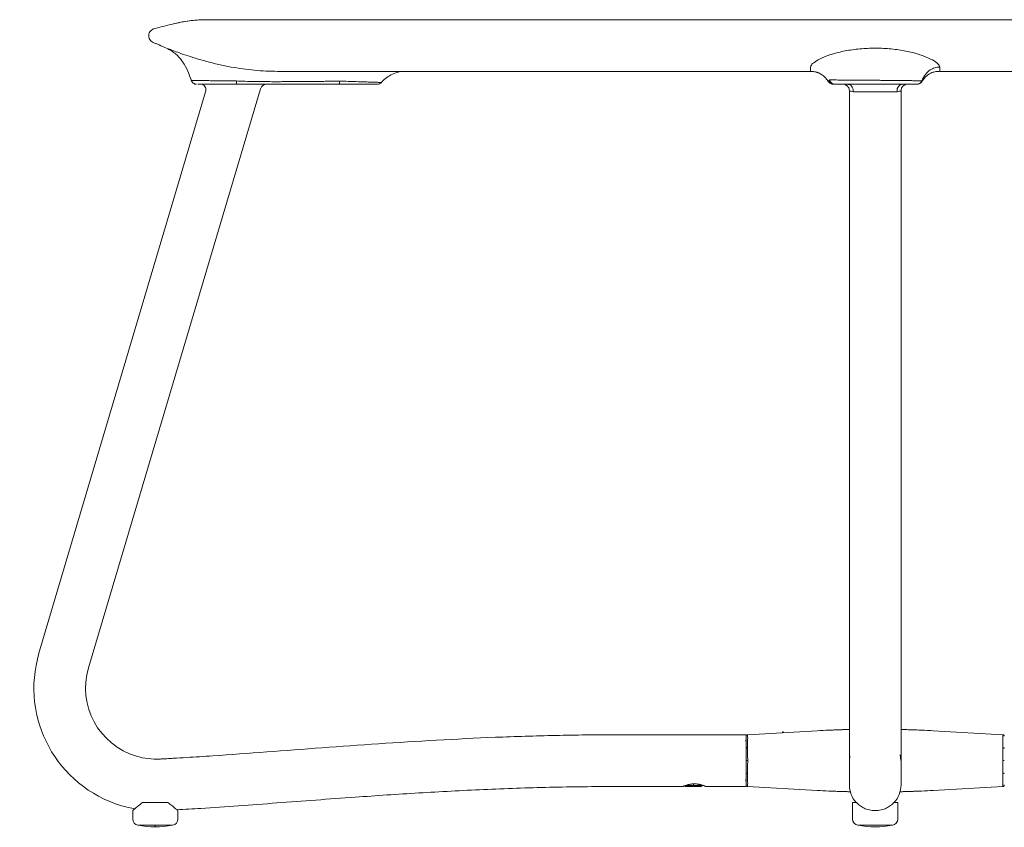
# Model space of a CAD drawing. Extents: x 12 to 119, y 751 to 831.
# Tile 2 of 5: x 12 to 42, y 805 to 830. Entities that reach past the tile are written whole.
import ezdxf

# ---------------------------------------------------------------- set-up
doc = ezdxf.new("R2010")
doc.units = 0
doc.header["$MEASUREMENT"] = 0
doc.layers.get('0').update_dxf_attribs({"lineweight": 0})

msp = doc.modelspace()

# ---------------------------------------------------------------- linework, layer by layer
at = {"color": 18, "lineweight": 9, "true_color": 0x000000}
for p, q in [((17.039, 828.623), (17.036, 828.622)), ((22.176, 828.5), (21.64, 828.5)), ((39.661, 828.58), (39.661, 828.58)), ((12.313, 810.878), (17.475, 828.262)), ((13.846, 810.422), (19.172, 828.357)), ((37.415, 828.3), (37.415, 806.796)), ((39.015, 806.796), (39.015, 828.3)), ((34.215, 808.35), (30.215, 808.35)), ((34.215, 806.75), (34.215, 808.35)), ((34.262, 808.353), (36.415, 808.474)), ((35.346, 808.441), (35.345, 808.414)), ((35.346, 808.441), (35.346, 808.414)), ((35.364, 808.441), (35.346, 808.441)), ((35.364, 808.441), (35.364, 808.415)), ((35.367, 808.433), (35.367, 808.415)), ((42.167, 808.353), (40.015, 808.474)), ((37.415, 807.55), (37.434, 807.699)), ((38.991, 807.733), (39.014, 807.55)), ((34.265, 807.55), (34.215, 807.55)), ((42.215, 807.55), (42.164, 807.55)), ((32.265, 806.75), (30.215, 806.75)), ((32.309, 806.768), (32.34, 806.75)), ((32.829, 806.75), (32.34, 806.75)), ((32.885, 806.782), (32.343, 806.782)), ((32.585, 806.829), (32.585, 806.75)), ((32.829, 806.75), (32.885, 806.782)), ((34.215, 806.75), (32.965, 806.75)), ((34.262, 806.747), (36.415, 806.626)), ((42.167, 806.747), (40.015, 806.626)), ((16.305, 806.25), (15.524, 806.25)), ((37.515, 806.25), (37.515, 805.745)), ((37.634, 806.25), (37.515, 806.25)), ((38.915, 806.25), (38.796, 806.25)), ((38.915, 805.745), (38.915, 806.25)), ((15.215, 805.745), (15.215, 806)), ((16.615, 805.745), (16.615, 806)), ((37.965, 806.036), (37.971, 806.034)), ((15.379, 805.548), (16.45, 805.548)), ((15.915, 805.548), (15.915, 805.5)), ((37.679, 805.548), (38.75, 805.548))]:
    msp.add_line(p, q, dxfattribs=at)
for points in [[(36.767, 828.579), (36.767, 828.579), (36.768, 828.58)], [(36.768, 828.58), (36.768, 828.581), (36.769, 828.582)], [(36.769, 828.582), (36.769, 828.583), (36.769, 828.583)], [(36.782, 828.609), (36.782, 828.609), (36.783, 828.61)], [(36.783, 828.61), (36.783, 828.611), (36.783, 828.611)], [(36.8, 828.632), (36.801, 828.633), (36.802, 828.634)], [(36.802, 828.634), (36.803, 828.635), (36.804, 828.636)], [(36.962, 828.5), (36.954, 828.5), (36.946, 828.5)], [(39.662, 828.58), (39.662, 828.58), (39.661, 828.58)], [(39.661, 828.579), (39.661, 828.58), (39.662, 828.58)], [(39.662, 828.579), (39.662, 828.579), (39.661, 828.58)], [(39.662, 828.58), (39.662, 828.58), (39.662, 828.579)], [(35.367, 808.433), (35.365, 808.438), (35.364, 808.441)]]:
    msp.add_lwpolyline(points, dxfattribs=at)
for points, knots in [([(16.265, 829.617), (16.187, 829.651), (16.11, 829.685), (16.032, 829.718), (16.017, 829.725), (16.002, 829.731), (15.987, 829.738), (15.971, 829.745), (15.956, 829.751), (15.941, 829.758), (15.926, 829.764), (15.91, 829.771), (15.895, 829.778), (15.88, 829.784), (15.864, 829.79), (15.849, 829.797), (15.829, 829.807), (15.809, 829.819), (15.792, 829.833), (15.774, 829.849), (15.758, 829.867), (15.746, 829.888), (15.734, 829.908), (15.725, 829.931), (15.719, 829.954), (15.714, 829.976), (15.713, 829.999), (15.715, 830.022), (15.716, 830.044), (15.722, 830.067), (15.73, 830.088), (15.739, 830.11), (15.752, 830.131), (15.767, 830.149), (15.784, 830.169), (15.805, 830.187), (15.828, 830.2), (15.838, 830.205), (15.848, 830.21), (15.859, 830.214), (15.863, 830.216), (15.868, 830.217), (15.873, 830.219), (15.875, 830.219), (15.877, 830.22), (15.879, 830.221), (15.88, 830.221), (15.88, 830.221), (15.881, 830.221), (15.882, 830.221), (15.882, 830.222), (15.882, 830.222), (15.883, 830.222), (15.883, 830.222), (15.883, 830.222), (15.883, 830.222), (15.883, 830.222), (15.883, 830.222), (15.883, 830.222), (15.883, 830.222), (15.883, 830.222), (15.883, 830.222), (15.883, 830.222), (15.883, 830.222), (15.883, 830.222), (15.883, 830.222), (15.883, 830.222), (16.07, 830.269), (16.256, 830.319), (16.444, 830.364), (16.618, 830.406), (16.794, 830.444), (16.972, 830.466), (17.13, 830.486), (17.289, 830.493), (17.448, 830.5)], [0, 0, 0, 0, 1, 1, 1, 2, 2, 2, 3, 3, 3, 4, 4, 4, 5, 5, 5, 6, 6, 6, 7, 7, 7, 8, 8, 8, 9, 9, 9, 10, 10, 10, 11, 11, 11, 12, 12, 12, 13, 13, 13, 14, 14, 14, 15, 15, 15, 16, 16, 16, 17, 17, 17, 18, 18, 18, 19, 19, 19, 20, 20, 20, 21, 21, 21, 22, 22, 22, 23, 23, 23, 24, 24, 24, 25, 25, 25, 25]), ([(17.122, 830.483), (17.032, 830.473), (16.943, 830.462), (16.832, 830.444), (16.781, 830.435), (16.725, 830.424), (16.663, 830.411), (16.628, 830.403), (16.592, 830.394), (16.556, 830.386)], [0, 0, 0, 0, 1, 1, 1, 2, 2, 2, 3, 3, 3, 3]), ([(17.448, 830.5), (17.458, 830.5), (17.468, 830.5), (17.5, 830.5), (17.532, 830.5), (17.585, 830.5), (17.654, 830.5), (17.724, 830.5), (17.808, 830.5), (17.909, 830.5), (18.01, 830.5), (18.128, 830.5), (18.26, 830.5), (18.393, 830.5), (18.54, 830.5), (18.701, 830.5), (18.864, 830.5), (19.039, 830.5), (19.228, 830.5), (19.417, 830.5), (19.619, 830.5), (19.832, 830.5), (20.068, 830.5), (20.317, 830.5), (20.578, 830.5), (20.841, 830.5), (21.117, 830.5), (21.402, 830.5), (21.691, 830.5), (21.991, 830.5), (22.299, 830.5), (22.608, 830.5), (22.926, 830.5), (23.251, 830.5), (23.577, 830.5), (23.91, 830.5), (24.251, 830.5), (24.613, 830.5), (24.983, 830.5), (25.361, 830.5), (25.739, 830.5), (26.126, 830.5), (26.519, 830.5), (26.91, 830.5), (27.308, 830.5), (27.716, 830.5), (28.119, 830.5), (28.532, 830.5), (28.954, 830.5), (29.372, 830.5), (29.8, 830.5), (30.236, 830.5), (30.67, 830.5), (31.112, 830.5), (31.562, 830.5), (31.983, 830.5), (32.412, 830.5), (32.847, 830.5), (33.279, 830.5), (33.717, 830.5), (34.161, 830.5), (34.602, 830.5), (35.048, 830.5), (35.498, 830.5), (35.947, 830.5), (36.399, 830.5), (36.852, 830.5), (37.305, 830.5), (37.76, 830.5), (38.215, 830.5), (38.628, 830.5), (39.041, 830.5), (39.453, 830.5), (39.866, 830.5), (40.277, 830.5), (40.686, 830.5), (41.096, 830.5), (41.503, 830.5), (41.906, 830.5), (42.311, 830.5), (42.712, 830.5), (43.108, 830.5), (43.506, 830.5), (43.9, 830.5), (44.288, 830.5), (44.678, 830.5), (45.062, 830.5), (45.441, 830.5), (45.821, 830.5), (46.196, 830.5), (46.564, 830.5), (46.972, 830.5), (47.371, 830.5), (47.763, 830.5), (48.157, 830.5), (48.543, 830.5), (48.921, 830.5), (49.303, 830.5), (49.677, 830.5), (50.045, 830.5), (50.414, 830.5), (50.777, 830.5), (51.133, 830.5), (51.488, 830.5), (51.837, 830.5), (52.178, 830.5), (52.54, 830.5), (52.893, 830.5), (53.237, 830.5), (53.581, 830.5), (53.917, 830.5), (54.243, 830.5), (54.566, 830.5), (54.88, 830.5), (55.182, 830.5), (55.481, 830.5), (55.767, 830.5), (56.039, 830.5), (56.31, 830.5), (56.566, 830.5), (56.807, 830.5), (57.046, 830.5), (57.269, 830.5), (57.475, 830.5), (57.667, 830.5), (57.844, 830.5), (58.003, 830.5), (58.162, 830.5), (58.303, 830.5), (58.425, 830.5), (58.546, 830.5), (58.648, 830.5), (58.732, 830.5), (58.815, 830.5), (58.88, 830.5), (58.919, 830.5), (58.957, 830.5), (58.969, 830.5), (58.981, 830.5)], [0, 0, 0, 0, 1, 1, 1, 2, 2, 2, 3, 3, 3, 4, 4, 4, 5, 5, 5, 6, 6, 6, 7, 7, 7, 8, 8, 8, 9, 9, 9, 10, 10, 10, 11, 11, 11, 12, 12, 12, 13, 13, 13, 14, 14, 14, 15, 15, 15, 16, 16, 16, 17, 17, 17, 18, 18, 18, 19, 19, 19, 20, 20, 20, 21, 21, 21, 22, 22, 22, 23, 23, 23, 24, 24, 24, 25, 25, 25, 26, 26, 26, 27, 27, 27, 28, 28, 28, 29, 29, 29, 30, 30, 30, 31, 31, 31, 32, 32, 32, 33, 33, 33, 34, 34, 34, 35, 35, 35, 36, 36, 36, 37, 37, 37, 38, 38, 38, 39, 39, 39, 40, 40, 40, 41, 41, 41, 42, 42, 42, 43, 43, 43, 44, 44, 44, 45, 45, 45, 46, 46, 46, 46]), ([(16.265, 829.617), (16.365, 829.562), (16.464, 829.507), (16.55, 829.435), (16.633, 829.365), (16.704, 829.279), (16.765, 829.189), (16.826, 829.099), (16.879, 829.005), (16.922, 828.906), (16.964, 828.811), (16.998, 828.712), (17.032, 828.613)], [0, 0, 0, 0, 1, 1, 1, 2, 2, 2, 3, 3, 3, 4, 4, 4, 4]), ([(18.265, 829.033), (18.134, 829.059), (18.003, 829.085), (17.875, 829.114), (17.747, 829.143), (17.623, 829.175), (17.503, 829.207), (17.383, 829.24), (17.269, 829.273), (17.161, 829.306), (17.053, 829.339), (16.952, 829.371), (16.86, 829.402), (16.767, 829.433), (16.683, 829.463), (16.61, 829.489), (16.537, 829.515), (16.474, 829.538), (16.422, 829.558), (16.37, 829.577), (16.329, 829.593), (16.305, 829.602), (16.28, 829.611), (16.273, 829.614), (16.265, 829.617)], [0, 0, 0, 0, 1, 1, 1, 2, 2, 2, 3, 3, 3, 4, 4, 4, 5, 5, 5, 6, 6, 6, 7, 7, 7, 8, 8, 8, 8]), ([(40.215, 829.033), (40.203, 829.065), (40.192, 829.098), (40.157, 829.134), (40.122, 829.171), (40.064, 829.211), (39.99, 829.252), (39.916, 829.292), (39.827, 829.333), (39.723, 829.372), (39.619, 829.411), (39.5, 829.448), (39.369, 829.481), (39.238, 829.514), (39.095, 829.543), (38.944, 829.565), (38.793, 829.587), (38.634, 829.603), (38.472, 829.611), (38.31, 829.619), (38.144, 829.619), (37.982, 829.612), (37.82, 829.605), (37.66, 829.59), (37.508, 829.568), (37.357, 829.547), (37.213, 829.519), (37.081, 829.486), (36.948, 829.454), (36.828, 829.417), (36.722, 829.378), (36.616, 829.339), (36.525, 829.298), (36.45, 829.258), (36.376, 829.217), (36.317, 829.177), (36.278, 829.14), (36.246, 829.11), (36.226, 829.082), (36.218, 829.056), (36.21, 829.03), (36.213, 829.007), (36.215, 828.988), (36.216, 828.968), (36.215, 828.952), (36.215, 828.939), (36.214, 828.926), (36.215, 828.916), (36.215, 828.91), (36.215, 828.904), (36.215, 828.902), (36.215, 828.9)], [0, 0, 0, 0, 1, 1, 1, 2, 2, 2, 3, 3, 3, 4, 4, 4, 5, 5, 5, 6, 6, 6, 7, 7, 7, 8, 8, 8, 9, 9, 9, 10, 10, 10, 11, 11, 11, 12, 12, 12, 13, 13, 13, 14, 14, 14, 15, 15, 15, 16, 16, 16, 17, 17, 17, 17]), ([(19.705, 828.9), (19.463, 828.906), (19.222, 828.911), (18.982, 828.933), (18.742, 828.955), (18.503, 828.994), (18.265, 829.033)], [0, 0, 0, 0, 1, 1, 1, 2, 2, 2, 2]), ([(39.655, 828.602), (39.691, 828.672), (39.727, 828.742), (39.775, 828.805), (39.816, 828.859), (39.866, 828.906), (39.923, 828.945), (39.965, 828.972), (40.012, 828.995), (40.06, 829.009), (40.11, 829.023), (40.162, 829.028), (40.215, 829.033)], [0, 0, 0, 0, 1, 1, 1, 2, 2, 2, 3, 3, 3, 4, 4, 4, 4]), ([(40.215, 828.9), (40.215, 828.906), (40.215, 828.911), (40.215, 828.933), (40.215, 828.955), (40.215, 828.994), (40.215, 829.033)], [0, 0, 0, 0, 1, 1, 1, 2, 2, 2, 2]), ([(36.215, 828.9), (35.822, 828.9), (35.429, 828.9), (35.042, 828.9), (34.649, 828.9), (34.261, 828.9), (33.879, 828.9), (33.49, 828.9), (33.106, 828.9), (32.729, 828.9), (32.345, 828.9), (31.968, 828.9), (31.597, 828.9), (31.22, 828.9), (30.851, 828.9), (30.488, 828.9), (30.119, 828.9), (29.758, 828.9), (29.404, 828.9), (28.979, 828.9), (28.565, 828.9), (28.159, 828.9), (27.742, 828.9), (27.334, 828.9), (26.935, 828.9), (26.535, 828.9), (26.145, 828.9), (25.765, 828.9), (25.385, 828.9), (25.015, 828.9), (24.656, 828.9), (24.335, 828.9), (24.023, 828.9), (23.719, 828.9), (23.422, 828.9), (23.134, 828.9), (22.857, 828.9), (22.587, 828.9), (22.329, 828.9), (22.083, 828.9), (21.842, 828.9), (21.613, 828.9), (21.399, 828.9), (21.188, 828.9), (20.992, 828.9), (20.812, 828.9), (20.635, 828.9), (20.474, 828.9), (20.33, 828.9), (20.188, 828.9), (20.061, 828.9), (19.959, 828.9), (19.859, 828.9), (19.782, 828.9), (19.705, 828.9)], [0, 0, 0, 0, 1, 1, 1, 2, 2, 2, 3, 3, 3, 4, 4, 4, 5, 5, 5, 6, 6, 6, 7, 7, 7, 8, 8, 8, 9, 9, 9, 10, 10, 10, 11, 11, 11, 12, 12, 12, 13, 13, 13, 14, 14, 14, 15, 15, 15, 16, 16, 16, 17, 17, 17, 18, 18, 18, 18]), ([(22.908, 828.549), (22.953, 828.593), (22.997, 828.638), (23.045, 828.677), (23.099, 828.721), (23.157, 828.758), (23.215, 828.789), (23.284, 828.826), (23.352, 828.852), (23.411, 828.869), (23.489, 828.891), (23.551, 828.896), (23.614, 828.9)], [0, 0, 0, 0, 1, 1, 1, 2, 2, 2, 3, 3, 3, 4, 4, 4, 4]), ([(36.215, 828.9), (36.225, 828.9), (36.236, 828.9), (36.248, 828.899), (36.259, 828.899), (36.271, 828.898), (36.287, 828.896), (36.299, 828.895), (36.314, 828.893), (36.337, 828.889), (36.345, 828.888), (36.355, 828.886), (36.367, 828.883), (36.377, 828.88), (36.388, 828.878), (36.403, 828.873), (36.408, 828.871), (36.415, 828.869), (36.422, 828.867), (36.428, 828.865), (36.435, 828.862), (36.442, 828.86), (36.449, 828.857), (36.457, 828.854), (36.464, 828.851), (36.472, 828.847), (36.48, 828.844), (36.487, 828.84), (36.505, 828.831), (36.521, 828.823), (36.535, 828.814), (36.554, 828.803), (36.57, 828.791), (36.585, 828.78), (36.625, 828.75), (36.657, 828.72), (36.688, 828.684), (36.715, 828.652), (36.74, 828.615), (36.766, 828.578)], [0, 0, 0, 0, 1, 1, 1, 2, 2, 2, 3, 3, 3, 4, 4, 4, 5, 5, 5, 6, 6, 6, 7, 7, 7, 8, 8, 8, 9, 9, 9, 10, 10, 10, 11, 11, 11, 12, 12, 12, 13, 13, 13, 13]), ([(39.669, 828.589), (39.679, 828.605), (39.69, 828.621), (39.7, 828.635), (39.724, 828.67), (39.746, 828.695), (39.768, 828.717), (39.795, 828.744), (39.821, 828.769), (39.848, 828.789), (39.879, 828.813), (39.91, 828.832), (39.942, 828.847), (39.979, 828.864), (40.018, 828.878), (40.06, 828.886), (40.104, 828.895), (40.152, 828.897), (40.199, 828.9)], [0, 0, 0, 0, 1, 1, 1, 2, 2, 2, 3, 3, 3, 4, 4, 4, 5, 5, 5, 6, 6, 6, 6]), ([(56.724, 828.9), (56.652, 828.9), (56.58, 828.9), (56.486, 828.9), (56.39, 828.9), (56.273, 828.9), (56.142, 828.9), (56.008, 828.9), (55.859, 828.9), (55.696, 828.9), (55.53, 828.9), (55.349, 828.9), (55.155, 828.9), (54.958, 828.9), (54.747, 828.9), (54.525, 828.9), (54.298, 828.9), (54.06, 828.9), (53.811, 828.9), (53.512, 828.9), (53.197, 828.9), (52.871, 828.9), (52.535, 828.9), (52.187, 828.9), (51.829, 828.9), (51.471, 828.9), (51.102, 828.9), (50.723, 828.9), (50.344, 828.9), (49.955, 828.9), (49.557, 828.9), (49.201, 828.9), (48.838, 828.9), (48.468, 828.9), (48.106, 828.9), (47.737, 828.9), (47.359, 828.9), (46.99, 828.9), (46.613, 828.9), (46.227, 828.9), (45.848, 828.9), (45.461, 828.9), (45.066, 828.9), (44.678, 828.9), (44.282, 828.9), (43.879, 828.9), (43.483, 828.9), (43.08, 828.9), (42.672, 828.9), (42.27, 828.9), (41.862, 828.9), (41.449, 828.9), (41.041, 828.9), (40.628, 828.9), (40.215, 828.9)], [0, 0, 0, 0, 1, 1, 1, 2, 2, 2, 3, 3, 3, 4, 4, 4, 5, 5, 5, 6, 6, 6, 7, 7, 7, 8, 8, 8, 9, 9, 9, 10, 10, 10, 11, 11, 11, 12, 12, 12, 13, 13, 13, 14, 14, 14, 15, 15, 15, 16, 16, 16, 17, 17, 17, 18, 18, 18, 18]), ([(17.029, 828.623), (17.036, 828.606), (17.043, 828.589), (17.053, 828.574), (17.064, 828.559), (17.077, 828.545), (17.093, 828.534), (17.108, 828.523), (17.126, 828.514), (17.144, 828.508), (17.161, 828.503), (17.179, 828.502), (17.197, 828.5)], [0, 0, 0, 0, 1, 1, 1, 2, 2, 2, 3, 3, 3, 4, 4, 4, 4]), ([(17.036, 828.622), (17.041, 828.621), (17.046, 828.621), (17.054, 828.62), (17.06, 828.62), (17.068, 828.62), (17.076, 828.62)], [0, 0, 0, 0, 1, 1, 1, 2, 2, 2, 2]), ([(17.076, 828.62), (17.076, 828.62), (17.077, 828.62), (17.077, 828.62), (17.077, 828.62), (17.077, 828.62), (17.077, 828.62), (17.078, 828.62), (17.078, 828.62), (17.078, 828.62), (17.079, 828.62), (17.079, 828.62), (17.08, 828.62), (17.081, 828.62), (17.082, 828.62), (17.083, 828.62), (17.085, 828.619), (17.087, 828.619), (17.089, 828.619), (17.092, 828.619), (17.095, 828.619), (17.099, 828.619), (17.106, 828.619), (17.113, 828.619), (17.12, 828.619), (17.134, 828.618), (17.148, 828.618), (17.165, 828.618), (17.193, 828.617), (17.227, 828.617), (17.264, 828.616), (17.306, 828.615), (17.353, 828.615), (17.405, 828.614), (17.457, 828.613), (17.514, 828.612), (17.574, 828.612), (17.635, 828.611), (17.699, 828.61), (17.766, 828.609), (17.833, 828.608), (17.904, 828.607), (17.976, 828.606), (18.048, 828.605), (18.123, 828.605), (18.199, 828.604), (18.273, 828.603), (18.35, 828.602), (18.426, 828.602)], [0, 0, 0, 0, 1, 1, 1, 2, 2, 2, 3, 3, 3, 4, 4, 4, 5, 5, 5, 6, 6, 6, 7, 7, 7, 8, 8, 8, 9, 9, 9, 10, 10, 10, 11, 11, 11, 12, 12, 12, 13, 13, 13, 14, 14, 14, 15, 15, 15, 16, 16, 16, 16]), ([(18.432, 828.5), (18.356, 828.5), (18.28, 828.5), (18.205, 828.5), (18.13, 828.5), (18.057, 828.5), (17.986, 828.5), (17.915, 828.5), (17.847, 828.5), (17.783, 828.5), (17.718, 828.5), (17.658, 828.5), (17.602, 828.5), (17.513, 828.5), (17.435, 828.5), (17.376, 828.5), (17.317, 828.5), (17.277, 828.5), (17.237, 828.5)], [0, 0, 0, 0, 1, 1, 1, 2, 2, 2, 3, 3, 3, 4, 4, 4, 5, 5, 5, 6, 6, 6, 6]), ([(17.37, 828.5), (17.389, 828.488), (17.409, 828.476), (17.425, 828.461), (17.443, 828.444), (17.456, 828.423), (17.466, 828.401), (17.476, 828.378), (17.483, 828.354), (17.483, 828.33), (17.484, 828.308), (17.48, 828.285), (17.475, 828.262)], [0, 0, 0, 0, 1, 1, 1, 2, 2, 2, 3, 3, 3, 4, 4, 4, 4]), ([(18.426, 828.602), (18.61, 828.595), (18.794, 828.589), (18.978, 828.585), (19.162, 828.582), (19.346, 828.581), (19.53, 828.58)], [0, 0, 0, 0, 1, 1, 1, 2, 2, 2, 2]), ([(18.426, 828.602), (18.426, 828.586), (18.426, 828.57), (18.427, 828.556), (18.427, 828.542), (18.428, 828.53), (18.429, 828.521), (18.429, 828.514), (18.43, 828.508), (18.431, 828.505), (18.431, 828.502), (18.432, 828.501), (18.432, 828.5)], [0, 0, 0, 0, 1, 1, 1, 2, 2, 2, 3, 3, 3, 4, 4, 4, 4]), ([(19.529, 828.5), (19.406, 828.5), (19.284, 828.5), (19.161, 828.5), (19.08, 828.5), (19, 828.5), (18.919, 828.5), (18.879, 828.5), (18.839, 828.5), (18.799, 828.5), (18.761, 828.5), (18.722, 828.5), (18.684, 828.5), (18.653, 828.5), (18.622, 828.5), (18.591, 828.5), (18.565, 828.5), (18.539, 828.5), (18.512, 828.5), (18.486, 828.5), (18.459, 828.5), (18.432, 828.5)], [0, 0, 0, 0, 1, 1, 1, 2, 2, 2, 3, 3, 3, 4, 4, 4, 5, 5, 5, 6, 6, 6, 7, 7, 7, 7]), ([(21.614, 828.5), (21.484, 828.5), (21.355, 828.5), (21.225, 828.5), (21.095, 828.5), (20.964, 828.5), (20.834, 828.5), (20.704, 828.5), (20.575, 828.5), (20.446, 828.5), (20.385, 828.5), (20.323, 828.5), (20.262, 828.5), (20.201, 828.5), (20.14, 828.5), (20.08, 828.5), (20.018, 828.5), (19.957, 828.5), (19.896, 828.5), (19.829, 828.5), (19.762, 828.5), (19.695, 828.5), (19.64, 828.5), (19.584, 828.5), (19.529, 828.5)], [0, 0, 0, 0, 1, 1, 1, 2, 2, 2, 3, 3, 3, 4, 4, 4, 5, 5, 5, 6, 6, 6, 7, 7, 7, 8, 8, 8, 8]), ([(19.53, 828.58), (19.55, 828.58), (19.571, 828.58), (19.591, 828.58), (19.612, 828.58), (19.632, 828.58), (19.653, 828.58)], [0, 0, 0, 0, 1, 1, 1, 2, 2, 2, 2]), ([(19.653, 828.58), (19.699, 828.58), (19.745, 828.58), (19.791, 828.58), (19.827, 828.581), (19.863, 828.581), (19.899, 828.581)], [0, 0, 0, 0, 1, 1, 1, 2, 2, 2, 2]), ([(19.899, 828.581), (20.065, 828.582), (20.23, 828.583), (20.396, 828.584), (20.562, 828.585), (20.727, 828.586), (20.893, 828.588)], [0, 0, 0, 0, 1, 1, 1, 2, 2, 2, 2]), ([(20.893, 828.588), (20.916, 828.588), (20.94, 828.588), (20.963, 828.589), (20.981, 828.589), (21, 828.589), (21.018, 828.589)], [0, 0, 0, 0, 1, 1, 1, 2, 2, 2, 2]), ([(21.018, 828.589), (21.044, 828.589), (21.071, 828.59), (21.097, 828.59), (21.123, 828.59), (21.149, 828.591), (21.176, 828.591)], [0, 0, 0, 0, 1, 1, 1, 2, 2, 2, 2]), ([(21.176, 828.591), (21.181, 828.591), (21.186, 828.591), (21.191, 828.591), (21.196, 828.591), (21.201, 828.591), (21.205, 828.591)], [0, 0, 0, 0, 1, 1, 1, 2, 2, 2, 2]), ([(21.205, 828.591), (21.275, 828.591), (21.345, 828.591), (21.415, 828.593), (21.485, 828.594), (21.555, 828.597), (21.625, 828.599)], [0, 0, 0, 0, 1, 1, 1, 2, 2, 2, 2]), ([(21.625, 828.599), (21.625, 828.584), (21.624, 828.568), (21.623, 828.555), (21.622, 828.541), (21.621, 828.53), (21.62, 828.521), (21.619, 828.514), (21.618, 828.508), (21.617, 828.505), (21.616, 828.502), (21.615, 828.501), (21.614, 828.5)], [0, 0, 0, 0, 1, 1, 1, 2, 2, 2, 3, 3, 3, 4, 4, 4, 4]), ([(21.614, 828.5), (21.695, 828.5), (21.777, 828.5), (21.858, 828.5), (21.941, 828.501), (22.023, 828.501), (22.094, 828.501), (22.133, 828.501), (22.169, 828.5), (22.204, 828.5)], [0, 0, 0, 0, 1, 1, 1, 2, 2, 2, 3, 3, 3, 3]), ([(21.625, 828.599), (21.714, 828.596), (21.803, 828.593), (21.89, 828.59), (21.976, 828.587), (22.059, 828.584), (22.138, 828.582), (22.218, 828.579), (22.293, 828.577), (22.363, 828.574), (22.433, 828.572), (22.498, 828.57), (22.556, 828.568), (22.615, 828.566), (22.667, 828.565), (22.712, 828.563), (22.757, 828.562), (22.794, 828.56), (22.825, 828.559), (22.856, 828.558), (22.88, 828.557), (22.893, 828.557), (22.906, 828.556), (22.91, 828.556), (22.913, 828.555)], [0, 0, 0, 0, 1, 1, 1, 2, 2, 2, 3, 3, 3, 4, 4, 4, 5, 5, 5, 6, 6, 6, 7, 7, 7, 8, 8, 8, 8]), ([(22.761, 828.5), (22.758, 828.5), (22.755, 828.5), (22.75, 828.5), (22.732, 828.5), (22.689, 828.5), (22.637, 828.5), (22.584, 828.5), (22.523, 828.5), (22.454, 828.5), (22.384, 828.5), (22.307, 828.5), (22.212, 828.5), (22.209, 828.5), (22.207, 828.5), (22.204, 828.5)], [0, 0, 0, 0, 1, 1, 1, 2, 2, 2, 3, 3, 3, 4, 4, 4, 5, 5, 5, 5]), ([(22.761, 828.501), (22.771, 828.5), (22.782, 828.5), (22.794, 828.501), (22.813, 828.502), (22.837, 828.507), (22.858, 828.516), (22.879, 828.526), (22.896, 828.541), (22.914, 828.555)], [0, 0, 0, 0, 1, 1, 1, 2, 2, 2, 3, 3, 3, 3]), ([(36.767, 828.579), (36.776, 828.568), (36.785, 828.556), (36.795, 828.547), (36.805, 828.537), (36.818, 828.528), (36.831, 828.521), (36.844, 828.514), (36.858, 828.508), (36.872, 828.505), (36.886, 828.502), (36.9, 828.501), (36.914, 828.5)], [0, 0, 0, 0, 1, 1, 1, 2, 2, 2, 3, 3, 3, 4, 4, 4, 4]), ([(36.769, 828.583), (36.77, 828.585), (36.772, 828.587), (36.774, 828.591), (36.776, 828.595), (36.779, 828.602), (36.782, 828.609)], [0, 0, 0, 0, 1, 1, 1, 2, 2, 2, 2]), ([(36.783, 828.611), (36.785, 828.614), (36.787, 828.616), (36.79, 828.619), (36.793, 828.623), (36.797, 828.627), (36.8, 828.632)], [0, 0, 0, 0, 1, 1, 1, 2, 2, 2, 2]), ([(36.783, 828.611), (36.792, 828.594), (36.8, 828.577), (36.812, 828.562), (36.825, 828.547), (36.841, 828.534), (36.858, 828.524), (36.872, 828.516), (36.886, 828.509), (36.902, 828.506), (36.916, 828.502), (36.931, 828.501), (36.946, 828.5)], [0, 0, 0, 0, 1, 1, 1, 2, 2, 2, 3, 3, 3, 4, 4, 4, 4]), ([(36.788, 828.599), (36.797, 828.584), (36.806, 828.568), (36.818, 828.555), (36.831, 828.541), (36.846, 828.53), (36.863, 828.521), (36.875, 828.514), (36.889, 828.508), (36.903, 828.505), (36.909, 828.504), (36.914, 828.504), (36.919, 828.503)], [0, 0, 0, 0, 1, 1, 1, 2, 2, 2, 3, 3, 3, 4, 4, 4, 4]), ([(36.802, 828.634), (36.809, 828.614), (36.817, 828.594), (36.828, 828.576), (36.84, 828.557), (36.857, 828.541), (36.876, 828.529), (36.89, 828.519), (36.906, 828.511), (36.923, 828.507), (36.939, 828.503), (36.955, 828.501), (36.972, 828.5)], [0, 0, 0, 0, 1, 1, 1, 2, 2, 2, 3, 3, 3, 4, 4, 4, 4]), ([(36.804, 828.636), (36.822, 828.635), (36.84, 828.635), (36.874, 828.634), (36.908, 828.634), (36.958, 828.633), (37.018, 828.632), (37.077, 828.632), (37.146, 828.631), (37.227, 828.63), (37.307, 828.63), (37.398, 828.629), (37.489, 828.628)], [0, 0, 0, 0, 1, 1, 1, 2, 2, 2, 3, 3, 3, 4, 4, 4, 4]), ([(36.804, 828.636), (36.811, 828.615), (36.818, 828.595), (36.83, 828.577), (36.842, 828.558), (36.858, 828.542), (36.877, 828.529), (36.892, 828.52), (36.908, 828.512), (36.925, 828.507), (36.941, 828.503), (36.958, 828.501), (36.974, 828.5)], [0, 0, 0, 0, 1, 1, 1, 2, 2, 2, 3, 3, 3, 4, 4, 4, 4]), ([(36.946, 828.5), (36.939, 828.5), (36.932, 828.5), (36.927, 828.5), (36.924, 828.5), (36.921, 828.5), (36.92, 828.5), (36.919, 828.5), (36.919, 828.5), (36.918, 828.5), (36.918, 828.5), (36.918, 828.5), (36.917, 828.5), (36.917, 828.5), (36.917, 828.5), (36.917, 828.5), (36.916, 828.5), (36.915, 828.5), (36.915, 828.5)], [0, 0, 0, 0, 1, 1, 1, 2, 2, 2, 3, 3, 3, 4, 4, 4, 5, 5, 5, 6, 6, 6, 6]), ([(37.576, 828.5), (37.486, 828.5), (37.397, 828.5), (37.32, 828.5), (37.243, 828.5), (37.178, 828.5), (37.125, 828.5), (37.083, 828.5), (37.048, 828.5), (37.024, 828.5), (37, 828.5), (36.987, 828.5), (36.974, 828.5)], [0, 0, 0, 0, 1, 1, 1, 2, 2, 2, 3, 3, 3, 4, 4, 4, 4]), ([(37.366, 828.5), (37.365, 828.5), (37.364, 828.5), (37.363, 828.5), (37.309, 828.5), (37.291, 828.5), (37.28, 828.498), (37.276, 828.497), (37.273, 828.497), (37.274, 828.495), (37.274, 828.494), (37.278, 828.492), (37.285, 828.489), (37.29, 828.486), (37.298, 828.483), (37.308, 828.477), (37.313, 828.474), (37.318, 828.472), (37.323, 828.468), (37.328, 828.465), (37.333, 828.461), (37.339, 828.457), (37.344, 828.453), (37.349, 828.448), (37.354, 828.443), (37.36, 828.438), (37.365, 828.433), (37.369, 828.427), (37.379, 828.415), (37.388, 828.402), (37.394, 828.388), (37.402, 828.374), (37.407, 828.359), (37.41, 828.344), (37.413, 828.33), (37.414, 828.315), (37.415, 828.3)], [0, 0, 0, 0, 1, 1, 1, 2, 2, 2, 3, 3, 3, 4, 4, 4, 5, 5, 5, 6, 6, 6, 7, 7, 7, 8, 8, 8, 9, 9, 9, 10, 10, 10, 11, 11, 11, 12, 12, 12, 12]), ([(37.535, 828.27), (37.556, 828.374), (37.489, 828.476), (37.386, 828.497), (37.379, 828.498), (37.372, 828.499), (37.365, 828.5)], [0, 0, 0, 0, 1, 1, 1, 2, 2, 2, 2]), ([(37.489, 828.628), (37.522, 828.628), (37.555, 828.627), (37.588, 828.627), (37.622, 828.627), (37.657, 828.627), (37.691, 828.626)], [0, 0, 0, 0, 1, 1, 1, 2, 2, 2, 2]), ([(37.754, 828.5), (37.72, 828.5), (37.686, 828.5), (37.653, 828.5), (37.627, 828.5), (37.601, 828.5), (37.576, 828.5)], [0, 0, 0, 0, 1, 1, 1, 2, 2, 2, 2]), ([(37.691, 828.626), (37.8, 828.626), (37.909, 828.625), (38.02, 828.624), (38.132, 828.623), (38.246, 828.622), (38.36, 828.622)], [0, 0, 0, 0, 1, 1, 1, 2, 2, 2, 2]), ([(38.544, 828.5), (38.47, 828.5), (38.396, 828.5), (38.322, 828.5), (38.247, 828.5), (38.171, 828.5), (38.097, 828.5), (37.98, 828.5), (37.867, 828.5), (37.754, 828.5)], [0, 0, 0, 0, 1, 1, 1, 2, 2, 2, 3, 3, 3, 3]), ([(38.36, 828.622), (38.403, 828.621), (38.445, 828.621), (38.487, 828.62), (38.52, 828.62), (38.553, 828.62), (38.586, 828.62)], [0, 0, 0, 0, 1, 1, 1, 2, 2, 2, 2]), ([(39.497, 828.5), (39.49, 828.5), (39.484, 828.5), (39.469, 828.5), (39.455, 828.5), (39.431, 828.5), (39.402, 828.5), (39.372, 828.5), (39.337, 828.5), (39.295, 828.5), (39.254, 828.5), (39.207, 828.5), (39.155, 828.5), (39.073, 828.5), (38.979, 828.5), (38.875, 828.5), (38.771, 828.5), (38.657, 828.5), (38.544, 828.5)], [0, 0, 0, 0, 1, 1, 1, 2, 2, 2, 3, 3, 3, 4, 4, 4, 5, 5, 5, 6, 6, 6, 6]), ([(38.586, 828.62), (38.586, 828.62), (38.587, 828.62), (38.588, 828.62), (38.589, 828.62), (38.589, 828.62), (38.59, 828.62), (38.591, 828.62), (38.592, 828.62), (38.593, 828.62), (38.595, 828.62), (38.597, 828.62), (38.599, 828.62), (38.603, 828.62), (38.607, 828.62), (38.61, 828.62), (38.617, 828.619), (38.623, 828.619), (38.629, 828.619), (38.641, 828.619), (38.652, 828.619), (38.664, 828.619), (38.684, 828.619), (38.704, 828.619), (38.724, 828.619), (38.759, 828.618), (38.795, 828.618), (38.829, 828.618), (38.89, 828.617), (38.95, 828.617), (39.007, 828.616), (39.071, 828.615), (39.132, 828.615), (39.189, 828.614), (39.246, 828.613), (39.299, 828.612), (39.346, 828.612), (39.394, 828.611), (39.437, 828.61), (39.475, 828.609), (39.512, 828.608), (39.544, 828.607), (39.57, 828.606), (39.597, 828.605), (39.618, 828.605), (39.631, 828.604), (39.644, 828.603), (39.65, 828.602), (39.655, 828.602)], [0, 0, 0, 0, 1, 1, 1, 2, 2, 2, 3, 3, 3, 4, 4, 4, 5, 5, 5, 6, 6, 6, 7, 7, 7, 8, 8, 8, 9, 9, 9, 10, 10, 10, 11, 11, 11, 12, 12, 12, 13, 13, 13, 14, 14, 14, 15, 15, 15, 16, 16, 16, 16]), ([(39.064, 828.5), (38.959, 828.49), (38.881, 828.396), (38.891, 828.29), (38.892, 828.284), (38.893, 828.277), (38.894, 828.27)], [0, 0, 0, 0, 1, 1, 1, 2, 2, 2, 2]), ([(39.015, 828.3), (39.016, 828.314), (39.016, 828.328), (39.019, 828.342), (39.022, 828.358), (39.028, 828.373), (39.034, 828.387), (39.042, 828.402), (39.051, 828.417), (39.062, 828.429), (39.073, 828.443), (39.086, 828.455), (39.099, 828.464), (39.114, 828.474), (39.128, 828.482), (39.139, 828.487), (39.148, 828.491), (39.156, 828.493), (39.163, 828.495)], [0, 0, 0, 0, 1, 1, 1, 2, 2, 2, 3, 3, 3, 4, 4, 4, 5, 5, 5, 6, 6, 6, 6]), ([(39.655, 828.602), (39.646, 828.586), (39.637, 828.57), (39.625, 828.556), (39.612, 828.542), (39.597, 828.53), (39.58, 828.521), (39.567, 828.514), (39.553, 828.508), (39.539, 828.505), (39.525, 828.502), (39.511, 828.501), (39.497, 828.5)], [0, 0, 0, 0, 1, 1, 1, 2, 2, 2, 3, 3, 3, 4, 4, 4, 4]), ([(39.513, 828.5), (39.543, 828.504), (39.573, 828.508), (39.598, 828.521), (39.622, 828.535), (39.642, 828.557), (39.661, 828.58)], [0, 0, 0, 0, 1, 1, 1, 2, 2, 2, 2]), ([(39.515, 828.5), (39.529, 828.501), (39.544, 828.502), (39.558, 828.505), (39.572, 828.508), (39.586, 828.514), (39.599, 828.521), (39.612, 828.528), (39.624, 828.537), (39.634, 828.547), (39.645, 828.556), (39.653, 828.568), (39.662, 828.579)], [0, 0, 0, 0, 1, 1, 1, 2, 2, 2, 3, 3, 3, 4, 4, 4, 4]), ([(39.655, 828.602), (39.657, 828.595), (39.66, 828.589), (39.661, 828.585), (39.662, 828.582), (39.662, 828.581), (39.662, 828.58)], [0, 0, 0, 0, 1, 1, 1, 2, 2, 2, 2]), ([(37.535, 828.27), (37.507, 828.274), (37.478, 828.278), (37.456, 828.282), (37.431, 828.287), (37.414, 828.291), (37.416, 828.296), (37.417, 828.298), (37.418, 828.299), (37.42, 828.3)], [0, 0, 0, 0, 1, 1, 1, 2, 2, 2, 3, 3, 3, 3]), ([(38.215, 828.262), (38.145, 828.262), (38.076, 828.262), (38.009, 828.262), (37.943, 828.261), (37.881, 828.261), (37.822, 828.261), (37.763, 828.26), (37.707, 828.261), (37.66, 828.262), (37.613, 828.264), (37.574, 828.267), (37.535, 828.27)], [0, 0, 0, 0, 1, 1, 1, 2, 2, 2, 3, 3, 3, 4, 4, 4, 4]), ([(38.894, 828.27), (38.856, 828.267), (38.817, 828.264), (38.77, 828.262), (38.723, 828.261), (38.667, 828.26), (38.607, 828.261), (38.549, 828.261), (38.486, 828.261), (38.421, 828.262), (38.354, 828.262), (38.284, 828.262), (38.215, 828.262)], [0, 0, 0, 0, 1, 1, 1, 2, 2, 2, 3, 3, 3, 4, 4, 4, 4]), ([(39.009, 828.3), (39.011, 828.299), (39.012, 828.298), (39.013, 828.296), (39.015, 828.291), (38.998, 828.287), (38.973, 828.282), (38.951, 828.278), (38.923, 828.274), (38.894, 828.27)], [0, 0, 0, 0, 1, 1, 1, 2, 2, 2, 3, 3, 3, 3]), ([(12.313, 810.878), (11.715, 808.866), (12.862, 806.75), (14.873, 806.153), (15.012, 806.112), (15.152, 806.079), (15.294, 806.054)], [0, 0, 0, 0, 1, 1, 1, 2, 2, 2, 2]), ([(13.846, 810.422), (13.5, 809.257), (14.164, 808.033), (15.329, 807.687), (15.57, 807.615), (15.821, 807.586), (16.072, 807.599)], [0, 0, 0, 0, 1, 1, 1, 2, 2, 2, 2]), ([(30.215, 808.35), (29.896, 808.35), (29.576, 808.348), (29.26, 808.345), (28.943, 808.341), (28.628, 808.336), (28.314, 808.329), (27.687, 808.315), (27.065, 808.296), (26.45, 808.271), (25.22, 808.221), (24.015, 808.151), (22.834, 808.072), (21.653, 807.992), (20.498, 807.903), (19.37, 807.819), (18.806, 807.777), (18.248, 807.736), (17.699, 807.699), (17.424, 807.68), (17.151, 807.662), (16.88, 807.646), (16.744, 807.637), (16.609, 807.629), (16.474, 807.621), (16.407, 807.617), (16.34, 807.614), (16.273, 807.61), (16.239, 807.608), (16.206, 807.606), (16.172, 807.604), (16.156, 807.603), (16.139, 807.602), (16.122, 807.602), (16.106, 807.601), (16.087, 807.6), (16.072, 807.599)], [0, 0, 0, 0, 1, 1, 1, 2, 2, 2, 3, 3, 3, 4, 4, 4, 5, 5, 5, 6, 6, 6, 7, 7, 7, 8, 8, 8, 9, 9, 9, 10, 10, 10, 11, 11, 11, 12, 12, 12, 12]), ([(34.215, 808.303), (34.215, 808.307), (34.215, 808.311), (34.216, 808.314), (34.217, 808.318), (34.218, 808.322), (34.22, 808.325), (34.222, 808.329), (34.224, 808.332), (34.226, 808.335), (34.229, 808.337), (34.231, 808.34), (34.234, 808.342), (34.238, 808.346), (34.244, 808.349), (34.249, 808.35), (34.253, 808.352), (34.258, 808.352), (34.262, 808.353)], [0, 0, 0, 0, 1, 1, 1, 2, 2, 2, 3, 3, 3, 4, 4, 4, 5, 5, 5, 6, 6, 6, 6]), ([(34.262, 808.353), (34.263, 808.347), (34.263, 808.341), (34.264, 808.324), (34.264, 808.306), (34.265, 808.278), (34.265, 808.243), (34.265, 808.208), (34.264, 808.166), (34.264, 808.116), (34.263, 808.066), (34.263, 808.009), (34.262, 807.951)], [0, 0, 0, 0, 1, 1, 1, 2, 2, 2, 3, 3, 3, 4, 4, 4, 4]), ([(35.385, 808.416), (35.383, 808.417), (35.38, 808.418), (35.378, 808.419), (35.371, 808.423), (35.369, 808.428), (35.367, 808.433)], [0, 0, 0, 0, 1, 1, 1, 2, 2, 2, 2]), ([(37.415, 808.513), (37.317, 808.511), (37.22, 808.509), (37.117, 808.505), (37.009, 808.502), (36.895, 808.498), (36.779, 808.492), (36.659, 808.487), (36.537, 808.48), (36.415, 808.474)], [0, 0, 0, 0, 1, 1, 1, 2, 2, 2, 3, 3, 3, 3]), ([(36.415, 808.474), (36.538, 808.48), (36.661, 808.487), (36.779, 808.492), (36.821, 808.494), (36.863, 808.496), (36.906, 808.497)], [0, 0, 0, 0, 1, 1, 1, 2, 2, 2, 2]), ([(37.059, 808.503), (37.028, 808.502), (36.998, 808.501), (36.968, 808.5), (36.947, 808.499), (36.926, 808.498), (36.906, 808.497)], [0, 0, 0, 0, 1, 1, 1, 2, 2, 2, 2]), ([(37.415, 808.514), (37.389, 808.513), (37.363, 808.513), (37.337, 808.512), (37.282, 808.511), (37.228, 808.509), (37.174, 808.507)], [0, 0, 0, 0, 1, 1, 1, 2, 2, 2, 2]), ([(39.589, 808.495), (39.584, 808.495), (39.58, 808.495), (39.576, 808.495), (39.484, 808.5), (39.392, 808.503), (39.299, 808.506), (39.232, 808.508), (39.164, 808.51), (39.096, 808.512), (39.069, 808.513), (39.042, 808.513), (39.015, 808.514)], [0, 0, 0, 0, 1, 1, 1, 2, 2, 2, 3, 3, 3, 4, 4, 4, 4]), ([(40.015, 808.474), (39.893, 808.48), (39.771, 808.487), (39.651, 808.492), (39.534, 808.498), (39.42, 808.502), (39.312, 808.505), (39.209, 808.509), (39.112, 808.511), (39.015, 808.513)], [0, 0, 0, 0, 1, 1, 1, 2, 2, 2, 3, 3, 3, 3]), ([(42.167, 807.951), (42.167, 808.009), (42.166, 808.066), (42.165, 808.116), (42.165, 808.166), (42.165, 808.208), (42.165, 808.243), (42.165, 808.278), (42.165, 808.306), (42.165, 808.323), (42.166, 808.341), (42.167, 808.347), (42.167, 808.353)], [0, 0, 0, 0, 1, 1, 1, 2, 2, 2, 3, 3, 3, 4, 4, 4, 4]), ([(42.215, 808.303), (42.214, 808.307), (42.214, 808.311), (42.213, 808.314), (42.212, 808.318), (42.211, 808.322), (42.209, 808.325), (42.207, 808.329), (42.205, 808.332), (42.203, 808.335), (42.201, 808.337), (42.198, 808.34), (42.196, 808.342), (42.191, 808.346), (42.186, 808.349), (42.18, 808.35), (42.176, 808.352), (42.172, 808.352), (42.167, 808.353)], [0, 0, 0, 0, 1, 1, 1, 2, 2, 2, 3, 3, 3, 4, 4, 4, 5, 5, 5, 6, 6, 6, 6]), ([(34.215, 808.19), (34.214, 808.184), (34.213, 808.177), (34.211, 808.172), (34.21, 808.168), (34.208, 808.165), (34.206, 808.163), (34.205, 808.16), (34.202, 808.157), (34.2, 808.155), (34.198, 808.153), (34.196, 808.151), (34.194, 808.15)], [0, 0, 0, 0, 1, 1, 1, 2, 2, 2, 3, 3, 3, 4, 4, 4, 4]), ([(34.215, 807.927), (34.215, 807.93), (34.216, 807.933), (34.218, 807.936), (34.219, 807.937), (34.22, 807.939), (34.222, 807.94), (34.224, 807.942), (34.226, 807.943), (34.228, 807.944), (34.233, 807.947), (34.238, 807.948), (34.244, 807.95), (34.25, 807.951), (34.256, 807.951), (34.262, 807.951)], [0, 0, 0, 0, 1, 1, 1, 2, 2, 2, 3, 3, 3, 4, 4, 4, 5, 5, 5, 5]), ([(34.262, 807.951), (34.263, 807.888), (34.264, 807.824), (34.264, 807.758), (34.265, 807.691), (34.265, 807.62), (34.265, 807.55)], [0, 0, 0, 0, 1, 1, 1, 2, 2, 2, 2]), ([(42.164, 807.55), (42.164, 807.62), (42.164, 807.691), (42.165, 807.758), (42.165, 807.825), (42.166, 807.888), (42.167, 807.951)], [0, 0, 0, 0, 1, 1, 1, 2, 2, 2, 2]), ([(42.167, 807.951), (42.172, 807.951), (42.176, 807.951), (42.18, 807.95), (42.186, 807.949), (42.191, 807.948), (42.196, 807.946), (42.198, 807.945), (42.201, 807.944), (42.203, 807.942), (42.205, 807.941), (42.207, 807.939), (42.209, 807.938), (42.211, 807.936), (42.212, 807.934), (42.213, 807.932), (42.214, 807.93), (42.214, 807.928), (42.215, 807.926)], [0, 0, 0, 0, 1, 1, 1, 2, 2, 2, 3, 3, 3, 4, 4, 4, 5, 5, 5, 6, 6, 6, 6]), ([(34.265, 807.55), (34.259, 807.55), (34.252, 807.55), (34.246, 807.55), (34.24, 807.55), (34.234, 807.55), (34.23, 807.55), (34.225, 807.55), (34.221, 807.55), (34.219, 807.55), (34.216, 807.55), (34.215, 807.55), (34.215, 807.55)], [0, 0, 0, 0, 1, 1, 1, 2, 2, 2, 3, 3, 3, 4, 4, 4, 4]), ([(34.265, 807.55), (34.265, 807.48), (34.265, 807.409), (34.264, 807.342), (34.264, 807.276), (34.263, 807.212), (34.262, 807.149)], [0, 0, 0, 0, 1, 1, 1, 2, 2, 2, 2]), ([(42.167, 807.149), (42.166, 807.212), (42.165, 807.276), (42.165, 807.343), (42.164, 807.41), (42.164, 807.48), (42.164, 807.55)], [0, 0, 0, 0, 1, 1, 1, 2, 2, 2, 2]), ([(34.215, 807.174), (34.215, 807.172), (34.215, 807.17), (34.216, 807.168), (34.217, 807.166), (34.218, 807.164), (34.22, 807.162), (34.222, 807.161), (34.224, 807.159), (34.226, 807.158), (34.228, 807.157), (34.231, 807.155), (34.233, 807.154), (34.238, 807.152), (34.243, 807.151), (34.249, 807.15), (34.253, 807.149), (34.257, 807.149), (34.262, 807.149)], [0, 0, 0, 0, 1, 1, 1, 2, 2, 2, 3, 3, 3, 4, 4, 4, 5, 5, 5, 6, 6, 6, 6]), ([(34.262, 807.149), (34.263, 807.091), (34.263, 807.034), (34.264, 806.984), (34.264, 806.934), (34.265, 806.892), (34.265, 806.857), (34.265, 806.822), (34.264, 806.794), (34.264, 806.777), (34.263, 806.759), (34.263, 806.753), (34.262, 806.747)], [0, 0, 0, 0, 1, 1, 1, 2, 2, 2, 3, 3, 3, 4, 4, 4, 4]), ([(42.167, 806.747), (42.167, 806.753), (42.166, 806.759), (42.165, 806.777), (42.165, 806.794), (42.165, 806.822), (42.165, 806.857), (42.165, 806.892), (42.165, 806.934), (42.165, 806.984), (42.166, 807.034), (42.167, 807.091), (42.167, 807.149)], [0, 0, 0, 0, 1, 1, 1, 2, 2, 2, 3, 3, 3, 4, 4, 4, 4]), ([(42.167, 807.149), (42.172, 807.149), (42.176, 807.149), (42.181, 807.15), (42.186, 807.151), (42.191, 807.152), (42.196, 807.154), (42.199, 807.155), (42.201, 807.156), (42.203, 807.158), (42.206, 807.159), (42.208, 807.161), (42.209, 807.162), (42.211, 807.164), (42.212, 807.166), (42.213, 807.168), (42.214, 807.17), (42.214, 807.172), (42.215, 807.174)], [0, 0, 0, 0, 1, 1, 1, 2, 2, 2, 3, 3, 3, 4, 4, 4, 5, 5, 5, 6, 6, 6, 6]), ([(30.215, 806.75), (29.519, 806.745), (28.823, 806.74), (28.128, 806.724), (27.446, 806.709), (26.763, 806.684), (26.082, 806.654), (25.412, 806.624), (24.743, 806.588), (24.075, 806.548), (23.418, 806.508), (22.762, 806.464), (22.106, 806.417), (21.7, 806.388), (21.293, 806.359), (20.887, 806.328), (20.486, 806.298), (20.085, 806.268), (19.684, 806.238), (19.288, 806.209), (18.892, 806.179), (18.495, 806.151), (18.104, 806.123), (17.713, 806.095), (17.322, 806.07), (17.076, 806.055), (16.83, 806.041), (16.584, 806.026)], [0, 0, 0, 0, 1, 1, 1, 2, 2, 2, 3, 3, 3, 4, 4, 4, 5, 5, 5, 6, 6, 6, 7, 7, 7, 8, 8, 8, 9, 9, 9, 9]), ([(32.265, 806.75), (32.265, 806.75), (32.265, 806.75), (32.265, 806.75), (32.265, 806.75), (32.266, 806.751), (32.266, 806.751), (32.267, 806.751), (32.268, 806.751), (32.269, 806.752), (32.269, 806.752), (32.27, 806.753), (32.272, 806.753), (32.274, 806.754), (32.277, 806.755), (32.28, 806.757), (32.283, 806.758), (32.287, 806.76), (32.292, 806.761), (32.296, 806.763), (32.301, 806.765), (32.306, 806.767), (32.312, 806.77), (32.318, 806.772), (32.324, 806.774), (32.337, 806.779), (32.351, 806.784), (32.367, 806.789), (32.383, 806.795), (32.401, 806.8), (32.42, 806.805), (32.429, 806.807), (32.439, 806.81), (32.449, 806.812), (32.459, 806.814), (32.469, 806.816), (32.48, 806.818), (32.49, 806.82), (32.501, 806.822), (32.512, 806.823), (32.523, 806.825), (32.534, 806.826), (32.545, 806.827), (32.557, 806.828), (32.568, 806.829), (32.58, 806.83), (32.591, 806.83), (32.603, 806.83), (32.615, 806.831)], [0, 0, 0, 0, 1, 1, 1, 2, 2, 2, 3, 3, 3, 4, 4, 4, 5, 5, 5, 6, 6, 6, 7, 7, 7, 8, 8, 8, 9, 9, 9, 10, 10, 10, 11, 11, 11, 12, 12, 12, 13, 13, 13, 14, 14, 14, 15, 15, 15, 16, 16, 16, 16]), ([(32.615, 806.831), (32.62, 806.831), (32.626, 806.831), (32.632, 806.83), (32.638, 806.83), (32.644, 806.83), (32.649, 806.83), (32.655, 806.83), (32.661, 806.829), (32.666, 806.829), (32.672, 806.828), (32.678, 806.828), (32.684, 806.827), (32.695, 806.826), (32.706, 806.825), (32.717, 806.823), (32.728, 806.822), (32.739, 806.82), (32.749, 806.818), (32.76, 806.816), (32.77, 806.814), (32.78, 806.812), (32.79, 806.81), (32.8, 806.807), (32.81, 806.805), (32.828, 806.8), (32.846, 806.794), (32.862, 806.789), (32.878, 806.784), (32.893, 806.779), (32.905, 806.774), (32.918, 806.769), (32.929, 806.765), (32.938, 806.761), (32.942, 806.76), (32.946, 806.758), (32.949, 806.757), (32.953, 806.755), (32.956, 806.754), (32.958, 806.753), (32.96, 806.752), (32.962, 806.751), (32.963, 806.751), (32.964, 806.75), (32.964, 806.75), (32.965, 806.75)], [0, 0, 0, 0, 1, 1, 1, 2, 2, 2, 3, 3, 3, 4, 4, 4, 5, 5, 5, 6, 6, 6, 7, 7, 7, 8, 8, 8, 9, 9, 9, 10, 10, 10, 11, 11, 11, 12, 12, 12, 13, 13, 13, 14, 14, 14, 15, 15, 15, 15]), ([(34.194, 806.95), (34.196, 806.949), (34.198, 806.947), (34.2, 806.945), (34.202, 806.943), (34.205, 806.94), (34.206, 806.937), (34.208, 806.935), (34.21, 806.932), (34.211, 806.928), (34.213, 806.923), (34.214, 806.916), (34.215, 806.91)], [0, 0, 0, 0, 1, 1, 1, 2, 2, 2, 3, 3, 3, 4, 4, 4, 4]), ([(34.262, 806.747), (34.258, 806.748), (34.253, 806.748), (34.249, 806.75), (34.244, 806.751), (34.238, 806.754), (34.234, 806.758), (34.231, 806.76), (34.229, 806.763), (34.226, 806.765), (34.224, 806.768), (34.222, 806.771), (34.22, 806.775), (34.218, 806.778), (34.217, 806.782), (34.216, 806.786), (34.215, 806.789), (34.215, 806.793), (34.215, 806.797)], [0, 0, 0, 0, 1, 1, 1, 2, 2, 2, 3, 3, 3, 4, 4, 4, 5, 5, 5, 6, 6, 6, 6]), ([(42.167, 806.747), (42.172, 806.748), (42.176, 806.748), (42.18, 806.75), (42.186, 806.751), (42.191, 806.754), (42.196, 806.758), (42.198, 806.76), (42.201, 806.763), (42.203, 806.765), (42.205, 806.768), (42.207, 806.771), (42.209, 806.775), (42.211, 806.778), (42.212, 806.782), (42.213, 806.786), (42.214, 806.789), (42.214, 806.793), (42.215, 806.797)], [0, 0, 0, 0, 1, 1, 1, 2, 2, 2, 3, 3, 3, 4, 4, 4, 5, 5, 5, 6, 6, 6, 6]), ([(36.415, 806.626), (36.538, 806.619), (36.661, 806.613), (36.779, 806.608), (36.799, 806.607), (36.82, 806.606), (36.841, 806.605)], [0, 0, 0, 0, 1, 1, 1, 2, 2, 2, 2]), ([(37.457, 806.586), (37.446, 806.587), (37.435, 806.587), (37.423, 806.587), (37.332, 806.588), (37.226, 806.591), (37.117, 806.595), (37.007, 806.598), (36.894, 806.603), (36.779, 806.608), (36.659, 806.613), (36.537, 806.62), (36.415, 806.626)], [0, 0, 0, 0, 1, 1, 1, 2, 2, 2, 3, 3, 3, 4, 4, 4, 4]), ([(36.841, 806.605), (36.845, 806.605), (36.849, 806.605), (36.853, 806.605), (36.945, 806.6), (37.037, 806.597), (37.13, 806.594), (37.197, 806.592), (37.265, 806.59), (37.333, 806.588), (37.375, 806.587), (37.416, 806.586), (37.457, 806.585)], [0, 0, 0, 0, 1, 1, 1, 2, 2, 2, 3, 3, 3, 4, 4, 4, 4]), ([(40.015, 806.626), (39.892, 806.62), (39.77, 806.613), (39.651, 806.608), (39.535, 806.603), (39.423, 806.598), (39.312, 806.595), (39.204, 806.591), (39.097, 806.588), (39.006, 806.587), (38.997, 806.587), (38.988, 806.587), (38.979, 806.586)], [0, 0, 0, 0, 1, 1, 1, 2, 2, 2, 3, 3, 3, 4, 4, 4, 4]), ([(38.979, 806.585), (39.017, 806.586), (39.055, 806.587), (39.092, 806.588), (39.147, 806.589), (39.201, 806.591), (39.255, 806.593)], [0, 0, 0, 0, 1, 1, 1, 2, 2, 2, 2]), ([(39.371, 806.597), (39.401, 806.598), (39.431, 806.599), (39.461, 806.6), (39.482, 806.601), (39.503, 806.602), (39.524, 806.603)], [0, 0, 0, 0, 1, 1, 1, 2, 2, 2, 2]), ([(15.524, 806.25), (15.482, 806.219), (15.44, 806.187), (15.403, 806.158), (15.366, 806.129), (15.333, 806.102), (15.305, 806.078), (15.277, 806.054), (15.253, 806.033), (15.239, 806.021), (15.224, 806.008), (15.219, 806.004), (15.215, 806)], [0, 0, 0, 0, 1, 1, 1, 2, 2, 2, 3, 3, 3, 4, 4, 4, 4]), ([(16.615, 806), (16.61, 806.004), (16.605, 806.008), (16.591, 806.021), (16.577, 806.033), (16.553, 806.054), (16.525, 806.077), (16.497, 806.101), (16.464, 806.129), (16.427, 806.158), (16.39, 806.187), (16.347, 806.219), (16.305, 806.25)], [0, 0, 0, 0, 1, 1, 1, 2, 2, 2, 3, 3, 3, 4, 4, 4, 4]), ([(38.215, 806), (38.153, 806.004), (38.092, 806.008), (38.034, 806.021), (37.976, 806.033), (37.921, 806.054), (37.871, 806.077), (37.822, 806.101), (37.776, 806.129), (37.738, 806.158), (37.699, 806.187), (37.666, 806.219), (37.634, 806.25)], [0, 0, 0, 0, 1, 1, 1, 2, 2, 2, 3, 3, 3, 4, 4, 4, 4]), ([(38.796, 806.25), (38.763, 806.219), (38.731, 806.187), (38.692, 806.158), (38.653, 806.129), (38.608, 806.102), (38.558, 806.078), (38.509, 806.054), (38.454, 806.033), (38.396, 806.021), (38.338, 806.008), (38.276, 806.004), (38.215, 806)], [0, 0, 0, 0, 1, 1, 1, 2, 2, 2, 3, 3, 3, 4, 4, 4, 4])]:
    msp.add_open_spline(points, degree=3, knots=knots, dxfattribs=at)
for points in [[(19.364, 828.5), (19.276, 828.5), (19.198, 828.442), (19.172, 828.357)], [(37.415, 806.796), (37.415, 806.593), (37.491, 806.398), (37.63, 806.25)], [(38.8, 806.25), (38.938, 806.398), (39.015, 806.593), (39.015, 806.796)], [(15.215, 805.745), (15.215, 805.648), (15.284, 805.565), (15.379, 805.548)], [(15.379, 805.548), (15.733, 805.484), (16.096, 805.484), (16.45, 805.548)], [(16.45, 805.548), (16.545, 805.565), (16.615, 805.648), (16.615, 805.745)], [(37.515, 805.745), (37.515, 805.648), (37.584, 805.565), (37.679, 805.548)], [(37.679, 805.548), (38.033, 805.484), (38.396, 805.484), (38.75, 805.548)], [(38.75, 805.548), (38.845, 805.565), (38.915, 805.648), (38.915, 805.745)]]:
    msp.add_open_spline(points, degree=3, dxfattribs=at)

doc.saveas('drawing.dxf')
